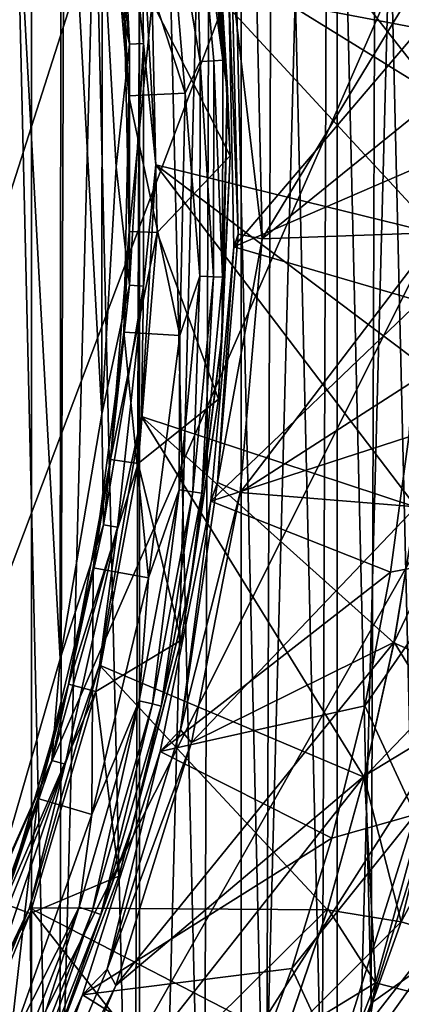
# Model space of a CAD drawing. Header units: metres. Extents: x -44 to 117, y -432 to 89.
# Tile 164 of 256: x 15.01 to 17.73, y -406.21 to -399.22. Entities that reach past the tile are written whole.
import ezdxf

# ---------------------------------------------------------------- set-up
doc = ezdxf.new("R2010")
doc.units = ezdxf.units.M
doc.layers.add('solid_125568', color=7, linetype='CONTINUOUS')

msp = doc.modelspace()

# ---------------------------------------------------------------- linework, layer by layer
at = {"layer": 'solid_125568'}
for points in [[(14.285273, -416.115479, 233.699997), (14.285293, -384.384552, 233.699997), (15.098445, -385.155731, 233.699997)], [(14.285273, -416.115479, 233.699997), (15.098445, -385.155731, 233.699997), (15.098424, -415.344299, 233.699997)], [(15.098424, -415.344299, 233.699997), (15.098445, -385.155731, 233.699997), (15.866032, -385.963928, 233.699997)], [(15.098424, -415.344299, 233.699997), (15.866032, -385.963928, 233.699997), (15.866012, -414.536072, 233.699997)], [(15.866012, -414.536072, 233.699997), (15.866032, -385.963928, 233.699997), (16.589632, -386.81189, 233.699997)], [(14.29352, -386.262299, 247.800003), (9.35, -417.929871, 247.800003), (15.662213, -387.812561, 247.800003)], [(15.866012, -414.536072, 233.699997), (16.589632, -386.81189, 233.699997), (16.589615, -413.688141, 233.699997)], [(16.589615, -413.688141, 233.699997), (16.589632, -386.81189, 233.699997), (17.271721, -387.701385, 233.699997)], [(16.589615, -413.688141, 233.699997), (17.271721, -387.701385, 233.699997), (17.271708, -412.798645, 233.699997)], [(17.271708, -412.798645, 233.699997), (17.271721, -387.701385, 233.699997), (17.906891, -388.624939, 233.699997)], [(15.662213, -387.812561, 247.800003), (9.35, -417.929871, 247.800003), (16.857927, -389.490173, 247.800003)], [(17.271708, -412.798645, 233.699997), (17.906891, -388.624939, 233.699997), (17.906881, -411.875061, 233.699997)], [(14.70028, -411.481476, 266.799988), (14.777749, -389.120636, 266.799988), (15.285207, -410.670166, 266.799988)], [(15.285207, -410.670166, 266.799988), (14.777749, -389.120636, 266.799988), (15.357053, -389.936035, 266.799988)], [(16.857927, -389.490173, 247.800003), (9.35, -417.929871, 247.800003), (17.880098, -391.289398, 247.800003)], [(15.285207, -410.670166, 266.799988), (15.357053, -389.936035, 266.799988), (15.827886, -409.8255, 266.799988)], [(15.827886, -409.8255, 266.799988), (15.357053, -389.936035, 266.799988), (15.893877, -390.784454, 266.799988)], [(15.827886, -409.8255, 266.799988), (15.893877, -390.784454, 266.799988), (16.32366, -408.954895, 266.799988)], [(16.32366, -408.954895, 266.799988), (15.893877, -390.784454, 266.799988), (16.383615, -391.658478, 266.799988)], [(17.880098, -391.289398, 247.800003), (9.35, -417.929871, 247.800003), (18.706081, -393.175415, 247.800003)], [(16.32366, -408.954895, 266.799988), (16.383615, -391.658478, 266.799988), (16.768303, -408.064819, 266.799988)], [(16.768303, -408.064819, 266.799988), (16.383615, -391.658478, 266.799988), (16.822084, -392.551636, 266.799988)], [(16.768303, -408.064819, 266.799988), (16.822084, -392.551636, 266.799988), (17.165113, -407.147766, 266.799988)], [(17.165113, -407.147766, 266.799988), (16.822084, -392.551636, 266.799988), (17.21253, -393.471405, 266.799988)], [(18.706081, -393.175415, 247.800003), (9.35, -417.929871, 247.800003), (19.337608, -395.146942, 247.800003)], [(17.165113, -407.147766, 266.799988), (17.21253, -393.471405, 266.799988), (17.513742, -406.206451, 266.799988)], [(17.513742, -406.206451, 266.799988), (17.21253, -393.471405, 266.799988), (17.554623, -394.415131, 266.799988)], [(17.513742, -406.206451, 266.799988), (17.554623, -394.415131, 266.799988), (17.811287, -405.249084, 266.799988)], [(17.811287, -405.249084, 266.799988), (17.554623, -394.415131, 266.799988), (17.845518, -395.374542, 266.799988)], [(14.821551, -395.074829, 436.200012), (14.812014, -405.452393, 436.200012), (15.302573, -403.760162, 436.200012)], [(14.821551, -395.074829, 436.200012), (15.302573, -403.760162, 436.200012), (15.308984, -396.767914, 436.200012)], [(19.337608, -395.146942, 247.800003), (9.35, -417.929871, 247.800003), (19.75939, -397.161469, 247.800003)], [(15.58212, -396.693481, 436), (17.99254, -399.765625, 436), (17.940519, -398.790863, 436)], [(15.58212, -396.693481, 436), (15.881406, -398.460602, 436), (17.99254, -399.765625, 436)], [(15.308984, -396.767914, 436.200012), (15.302573, -403.760162, 436.200012), (15.598591, -402.023346, 436.200012)], [(15.308984, -396.767914, 436.200012), (15.598591, -402.023346, 436.200012), (15.601814, -398.50528, 436.200012)], [(19.75939, -397.161469, 247.800003), (9.35, -417.929871, 247.800003), (19.972971, -399.221039, 247.800003)], [(15.79647, -399.393555, 436.17511), (15.611271, -397.690674, 436.17511), (15.601814, -398.50528, 436.200012)], [(15.79647, -399.393555, 436.17511), (15.709843, -397.6745, 436.104431), (15.611271, -397.690674, 436.17511)], [(15.79647, -399.393555, 436.17511), (15.896211, -399.388123, 436.104431), (15.709843, -397.6745, 436.104431)], [(15.709843, -397.6745, 436.104431), (15.896211, -399.388123, 436.104431), (15.881406, -398.460602, 436)], [(16.489723, -399.667725, 428), (16.330019, -397.887695, 428.000031), (16.416115, -398.463013, 427.500183)], [(16.338863, -397.949677, 428.14267), (16.330019, -397.887695, 428.000031), (16.489723, -399.667725, 428)], [(16.191837, -399.740875, 432.5), (15.649592, -398.075073, 432.5), (16.044737, -398.012512, 432.5)], [(16.254753, -397.983215, 432.412201), (16.298059, -399.515839, 432.477264), (16.044737, -398.012512, 432.5)], [(16.298059, -399.515839, 432.477264), (16.191837, -399.740875, 432.5), (16.044737, -398.012512, 432.5)], [(16.319242, -397.974213, 432.314819), (16.460472, -399.508514, 432.314819), (16.254753, -397.983215, 432.412201)], [(16.395422, -399.511444, 432.412201), (16.298059, -399.515839, 432.477264), (16.254753, -397.983215, 432.412201)], [(16.460472, -399.508514, 432.314819), (16.395422, -399.511444, 432.412201), (16.254753, -397.983215, 432.412201)], [(16.319242, -397.974213, 432.314819), (16.341862, -397.971069, 432.200012), (16.491735, -399.727844, 432.200012)], [(16.319242, -397.974213, 432.314819), (16.491735, -399.727844, 432.200012), (16.460472, -399.508514, 432.314819)], [(16.338863, -397.949677, 428.14267), (16.489723, -399.667725, 428), (16.341862, -397.971069, 428.299988)], [(16.341862, -397.971069, 432.200012), (16.341862, -397.971069, 428.299988), (16.489723, -399.667725, 428)], [(16.491735, -399.727844, 432.200012), (16.341862, -397.971069, 432.200012), (16.489723, -399.667725, 428)], [(16.191837, -399.740875, 432.5), (15.792089, -399.761108, 432.5), (15.649592, -398.075073, 432.5)], [(15.757721, -399.105988, 428), (15.649592, -398.075073, 432.5), (15.792089, -399.761108, 432.5)], [(17.860874, -399.281616, 375.028534), (17.782251, -398.316071, 375.028534), (16.501558, -399.020874, 426.194763)], [(15.601814, -398.50528, 436.200012), (15.598591, -402.023346, 436.200012), (15.699993, -400.264404, 436.200012)], [(15.79647, -399.393555, 436.17511), (15.601814, -398.50528, 436.200012), (15.699993, -400.264404, 436.200012)], [(15.881406, -398.460602, 436), (17.992262, -400.744629, 436), (17.99254, -399.765625, 436)], [(15.881406, -398.460602, 436), (15.982842, -400.25, 436), (17.992262, -400.744629, 436)], [(15.896211, -399.388123, 436.104431), (15.982842, -400.25, 436), (15.881406, -398.460602, 436)], [(15.957495, -399.094543, 428), (16.512966, -400.18634, 427.500183), (16.416115, -398.463013, 427.500183)], [(16.489723, -399.667725, 428), (16.416115, -398.463013, 427.500183), (16.512966, -400.18634, 427.500183)], [(17.940897, -398.794586, 426), (16.738897, -400.777374, 426), (16.698778, -398.983246, 426)], [(17.940897, -398.794586, 426), (17.993465, -399.762451, 426), (16.738897, -400.777374, 426)], [(16.526419, -398.972626, 426.097076), (16.568375, -400.742981, 426.097107), (16.501558, -399.020874, 426.194763)], [(16.738897, -400.777374, 426), (16.568375, -400.742981, 426.097107), (16.526419, -398.972626, 426.097076)], [(16.738897, -400.777374, 426), (16.526419, -398.972626, 426.097076), (16.698778, -398.983246, 426)], [(17.860874, -399.281616, 375.028534), (16.501558, -399.020874, 426.194763), (16.536947, -400.834442, 426.194763)], [(16.568375, -400.742981, 426.097107), (16.536947, -400.834442, 426.194763), (16.501558, -399.020874, 426.194763)], [(15.792902, -400.723541, 428), (15.957495, -399.094543, 428), (15.757721, -399.105988, 428)], [(15.792902, -400.723541, 428), (15.757721, -399.105988, 428), (15.792089, -399.761108, 432.5)], [(15.792902, -400.723541, 428), (15.992725, -400.732422, 428), (15.957495, -399.094543, 428)], [(15.957495, -399.094543, 428), (15.992725, -400.732422, 428), (16.512966, -400.18634, 427.500183)], [(19.972971, -399.221039, 247.800003), (9.35, -417.929871, 247.800003), (19.972965, -401.279022, 247.800003)], [(17.887108, -400.25, 375.028534), (17.860874, -399.281616, 375.028534), (16.536947, -400.834442, 426.194763)], [(15.79647, -401.106445, 436.17511), (15.79647, -399.393555, 436.17511), (15.699993, -400.264404, 436.200012)], [(15.79647, -401.106445, 436.17511), (15.896211, -399.388123, 436.104431), (15.79647, -399.393555, 436.17511)], [(15.79647, -401.106445, 436.17511), (15.896211, -401.111877, 436.104431), (15.896211, -399.388123, 436.104431)], [(15.896211, -399.388123, 436.104431), (15.896211, -401.111877, 436.104431), (15.982842, -400.25, 436)], [(16.298059, -399.515839, 432.477264), (16.29538, -401.041443, 432.477264), (16.191837, -399.740875, 432.5)], [(16.392727, -401.046173, 432.412201), (16.29538, -401.041443, 432.477264), (16.298059, -399.515839, 432.477264)], [(16.395422, -399.511444, 432.412201), (16.392727, -401.046173, 432.412201), (16.298059, -399.515839, 432.477264)], [(16.457766, -401.049316, 432.314819), (16.392727, -401.046173, 432.412201), (16.395422, -399.511444, 432.412201)], [(16.460472, -399.508514, 432.314819), (16.457766, -401.049316, 432.314819), (16.395422, -399.511444, 432.412201)], [(16.460472, -399.508514, 432.314819), (16.491735, -399.727844, 432.200012), (16.457766, -401.049316, 432.314819)], [(16.455971, -401.454559, 428), (16.489723, -399.667725, 428), (16.512966, -400.18634, 427.500183)], [(16.491735, -399.727844, 432.200012), (16.489723, -399.667725, 428), (16.455971, -401.454559, 428)], [(16.154312, -401.463348, 432.5), (15.755055, -401.439392, 432.5), (15.792089, -399.761108, 432.5)], [(15.792902, -400.723541, 428), (15.792089, -399.761108, 432.5), (15.755055, -401.439392, 432.5)], [(16.191837, -399.740875, 432.5), (16.154312, -401.463348, 432.5), (15.792089, -399.761108, 432.5)], [(16.29538, -401.041443, 432.477264), (16.154312, -401.463348, 432.5), (16.191837, -399.740875, 432.5)], [(16.453297, -401.49057, 432.200012), (16.491735, -399.727844, 432.200012), (16.455971, -401.454559, 428)], [(16.457766, -401.049316, 432.314819), (16.491735, -399.727844, 432.200012), (16.453297, -401.49057, 432.200012)], [(17.993465, -399.762451, 426), (17.993366, -400.731598, 426), (16.738897, -400.777374, 426)], [(15.982842, -400.25, 436), (15.881406, -402.039398, 436), (17.834595, -402.683472, 436)], [(15.896211, -401.111877, 436.104431), (15.881406, -402.039398, 436), (15.982842, -400.25, 436)], [(15.982842, -400.25, 436), (17.834595, -402.683472, 436), (17.939686, -401.719391, 436)], [(15.982842, -400.25, 436), (17.939686, -401.719391, 436), (17.992262, -400.744629, 436)], [(15.992725, -400.732422, 428), (16.428915, -401.915192, 427.500183), (16.512966, -400.18634, 427.500183)], [(16.455971, -401.454559, 428), (16.512966, -400.18634, 427.500183), (16.428915, -401.915192, 427.500183)], [(17.860874, -401.218384, 375.028534), (17.887108, -400.25, 375.028534), (16.536947, -400.834442, 426.194763)], [(15.79647, -401.106445, 436.17511), (15.699993, -400.264404, 436.200012), (15.598591, -402.023346, 436.200012)], [(15.660092, -402.343475, 428), (15.992725, -400.732422, 428), (15.792902, -400.723541, 428)], [(15.660092, -402.343475, 428), (15.792902, -400.723541, 428), (15.755055, -401.439392, 432.5)], [(15.660092, -402.343475, 428), (15.857813, -402.373413, 428), (15.992725, -400.732422, 428)], [(15.992725, -400.732422, 428), (15.857813, -402.373413, 428), (16.428915, -401.915192, 427.500183)], [(16.568375, -400.742981, 426.097107), (16.421227, -402.507721, 426.097107), (16.536947, -400.834442, 426.194763)], [(16.421227, -402.507721, 426.097107), (16.568375, -400.742981, 426.097107), (16.738897, -400.777374, 426)], [(17.993366, -400.731598, 426), (16.583435, -402.578796, 426), (16.738897, -400.777374, 426)], [(17.993366, -400.731598, 426), (17.940245, -401.706238, 426), (16.583435, -402.578796, 426)], [(16.421227, -402.507721, 426.097107), (16.738897, -400.777374, 426), (16.583435, -402.578796, 426)], [(17.860874, -401.218384, 375.028534), (16.536947, -400.834442, 426.194763), (16.373615, -402.641022, 426.194763)], [(16.421227, -402.507721, 426.097107), (16.373615, -402.641022, 426.194763), (16.536947, -400.834442, 426.194763)], [(16.29538, -401.041443, 432.477264), (16.150208, -402.560089, 432.477264), (16.154312, -401.463348, 432.5)], [(16.246687, -402.573883, 432.412201), (16.150208, -402.560089, 432.477264), (16.29538, -401.041443, 432.477264)], [(16.392727, -401.046173, 432.412201), (16.246687, -402.573883, 432.412201), (16.29538, -401.041443, 432.477264)], [(16.311146, -402.58313, 432.314819), (16.246687, -402.573883, 432.412201), (16.392727, -401.046173, 432.412201)], [(16.457766, -401.049316, 432.314819), (16.311146, -402.58313, 432.314819), (16.392727, -401.046173, 432.412201)], [(16.457766, -401.049316, 432.314819), (16.453297, -401.49057, 432.200012), (16.311146, -402.58313, 432.314819)], [(15.611271, -402.809326, 436.17511), (15.79647, -401.106445, 436.17511), (15.598591, -402.023346, 436.200012)], [(15.611271, -402.809326, 436.17511), (15.896211, -401.111877, 436.104431), (15.79647, -401.106445, 436.17511)], [(15.611271, -402.809326, 436.17511), (15.709843, -402.8255, 436.104431), (15.896211, -401.111877, 436.104431)], [(15.896211, -401.111877, 436.104431), (15.709843, -402.8255, 436.104431), (15.881406, -402.039398, 436)], [(17.782251, -402.183929, 375.028534), (17.860874, -401.218384, 375.028534), (16.373615, -402.641022, 426.194763)], [(19.972965, -401.279022, 247.800003), (9.35, -417.929871, 247.800003), (19.759375, -403.338623, 247.800003)], [(15.931504, -403.18515, 432.5), (15.537818, -403.114716, 432.5), (15.755055, -401.439392, 432.5)], [(15.660092, -402.343475, 428), (15.755055, -401.439392, 432.5), (15.537818, -403.114716, 432.5)], [(16.154312, -401.463348, 432.5), (15.931504, -403.18515, 432.5), (15.755055, -401.439392, 432.5)], [(16.150208, -402.560089, 432.477264), (15.931504, -403.18515, 432.5), (16.154312, -401.463348, 432.5)], [(16.226986, -403.239136, 432.200012), (16.453297, -401.49057, 432.200012), (16.229162, -403.227295, 428)], [(16.311146, -402.58313, 432.314819), (16.453297, -401.49057, 432.200012), (16.226986, -403.239136, 432.200012)], [(16.229162, -403.227295, 428), (16.455971, -401.454559, 428), (16.428915, -401.915192, 427.500183)], [(16.453297, -401.49057, 432.200012), (16.455971, -401.454559, 428), (16.229162, -403.227295, 428)], [(17.940245, -401.706238, 426), (17.834673, -402.679535, 426), (16.583435, -402.578796, 426)], [(15.857813, -402.373413, 428), (16.163742, -403.628693, 427.500183), (16.428915, -401.915192, 427.500183)], [(16.229162, -403.227295, 428), (16.428915, -401.915192, 427.500183), (16.163742, -403.628693, 427.500183)], [(15.611271, -402.809326, 436.17511), (15.598591, -402.023346, 436.200012), (15.302573, -403.760162, 436.200012)], [(15.881406, -402.039398, 436), (15.58212, -403.806519, 436), (17.464952, -404.601868, 436)], [(15.709843, -402.8255, 436.104431), (15.58212, -403.806519, 436), (15.881406, -402.039398, 436)], [(15.881406, -402.039398, 436), (17.464952, -404.601868, 436), (17.675877, -403.645813, 436)], [(15.881406, -402.039398, 436), (17.675877, -403.645813, 436), (17.834595, -402.683472, 436)], [(17.675877, -403.645813, 436), (18.17042, -403.864319, 435.961792), (18.437189, -402.065918, 435.961792)], [(17.834595, -402.683472, 436), (17.675877, -403.645813, 436), (18.437189, -402.065918, 435.961792)], [(17.651472, -403.143799, 375.028534), (17.782251, -402.183929, 375.028534), (16.373615, -402.641022, 426.194763)], [(18.202892, -403.038574, 358.388824), (17.782251, -402.183929, 375.028534), (17.651472, -403.143799, 375.028534)], [(15.362844, -403.940948, 428), (15.857813, -402.373413, 428), (15.660092, -402.343475, 428)], [(15.362844, -403.940948, 428), (15.660092, -402.343475, 428), (15.537818, -403.114716, 432.5)], [(15.362844, -403.940948, 428), (15.556313, -403.991821, 428), (15.857813, -402.373413, 428)], [(15.857813, -402.373413, 428), (15.556313, -403.991821, 428), (16.163742, -403.628693, 427.500183)], [(16.150208, -402.560089, 432.477264), (15.863813, -404.058563, 432.477264), (15.931504, -403.18515, 432.5)], [(15.958582, -404.081329, 432.412201), (15.863813, -404.058563, 432.477264), (16.150208, -402.560089, 432.477264)], [(16.246687, -402.573883, 432.412201), (15.958582, -404.081329, 432.412201), (16.150208, -402.560089, 432.477264)], [(16.421227, -402.507721, 426.097107), (16.157505, -404.264282, 426.02594), (16.373615, -402.641022, 426.194763)], [(16.157505, -404.264282, 426.02594), (16.421227, -402.507721, 426.097107), (16.583435, -402.578796, 426)], [(16.021898, -404.096527, 432.314819), (15.958582, -404.081329, 432.412201), (16.246687, -402.573883, 432.412201)], [(16.311146, -402.58313, 432.314819), (16.021898, -404.096527, 432.314819), (16.246687, -402.573883, 432.412201)], [(16.311146, -402.58313, 432.314819), (16.226986, -403.239136, 432.200012), (16.021898, -404.096527, 432.314819)], [(16.157505, -404.264282, 426.02594), (16.583435, -402.578796, 426), (16.236427, -404.354553, 426)], [(17.834673, -402.679535, 426), (16.236427, -404.354553, 426), (16.583435, -402.578796, 426)], [(17.651472, -403.143799, 375.028534), (16.373615, -402.641022, 426.194763), (16.013523, -404.418854, 426.194763)], [(16.157505, -404.264282, 426.02594), (16.013523, -404.418854, 426.194763), (16.373615, -402.641022, 426.194763)], [(17.834673, -402.679535, 426), (17.677412, -403.642334, 426), (16.236427, -404.354553, 426)], [(18.046535, -404.241486, 426.035034), (17.677412, -403.642334, 426), (17.834673, -402.679535, 426)], [(15.243044, -404.482208, 436.17511), (15.611271, -402.809326, 436.17511), (15.302573, -403.760162, 436.200012)], [(15.243044, -404.482208, 436.17511), (15.709843, -402.8255, 436.104431), (15.611271, -402.809326, 436.17511)], [(15.243044, -404.482208, 436.17511), (15.339291, -404.508942, 436.104431), (15.709843, -402.8255, 436.104431)], [(15.709843, -402.8255, 436.104431), (15.339291, -404.508942, 436.104431), (15.58212, -403.806519, 436)], [(18.202892, -403.038574, 358.388824), (17.651472, -403.143799, 375.028534), (17.468916, -404.095184, 375.028534)], [(17.827383, -404.865814, 358.388824), (18.202892, -403.038574, 358.388824), (17.468916, -404.095184, 375.028534)], [(15.527611, -404.867493, 432.5), (15.144851, -404.751556, 432.5), (15.537818, -403.114716, 432.5)], [(15.362844, -403.940948, 428), (15.537818, -403.114716, 432.5), (15.144851, -404.751556, 432.5)], [(15.931504, -403.18515, 432.5), (15.527611, -404.867493, 432.5), (15.537818, -403.114716, 432.5)], [(15.863813, -404.058563, 432.477264), (15.527611, -404.867493, 432.5), (15.931504, -403.18515, 432.5)], [(17.468916, -404.095184, 375.028534), (17.651472, -403.143799, 375.028534), (16.013523, -404.418854, 426.194763)], [(15.811954, -404.965088, 428), (16.229162, -403.227295, 428), (16.163742, -403.628693, 427.500183)], [(16.226986, -403.239136, 432.200012), (16.229162, -403.227295, 428), (15.811954, -404.965088, 428)], [(15.815388, -404.953552, 432.200012), (16.226986, -403.239136, 432.200012), (15.811954, -404.965088, 428)], [(16.021898, -404.096527, 432.314819), (16.226986, -403.239136, 432.200012), (15.815388, -404.953552, 432.200012)], [(19.759375, -403.338623, 247.800003), (9.35, -417.929871, 247.800003), (19.337589, -405.353119, 247.800003)], [(15.556313, -403.991821, 428), (15.720684, -405.303925, 427.500183), (16.163742, -403.628693, 427.500183)], [(17.677412, -403.642334, 426), (15.698252, -406.08139, 426), (16.236427, -404.354553, 426)], [(17.677412, -403.642334, 426), (17.468119, -404.592163, 426), (15.698252, -406.08139, 426)], [(15.811954, -404.965088, 428), (16.163742, -403.628693, 427.500183), (15.720684, -405.303925, 427.500183)], [(17.675877, -403.645813, 436), (17.464952, -404.601868, 436), (18.17042, -403.864319, 435.961792)], [(18.046535, -404.241486, 426.035034), (17.468119, -404.592163, 426), (17.677412, -403.642334, 426)], [(15.243044, -404.482208, 436.17511), (15.302573, -403.760162, 436.200012), (14.812014, -405.452393, 436.200012)], [(15.58212, -403.806519, 436), (15.085046, -405.528473, 436), (17.20373, -405.543304, 436)], [(15.339291, -404.508942, 436.104431), (15.085046, -405.528473, 436), (15.58212, -403.806519, 436)], [(15.58212, -403.806519, 436), (17.20373, -405.543304, 436), (17.464952, -404.601868, 436)], [(17.464952, -404.601868, 436), (17.728659, -405.62793, 435.961792), (18.17042, -403.864319, 435.961792)], [(18.17042, -403.864319, 435.961792), (17.728659, -405.62793, 435.961792), (18.625235, -403.954803, 435.859741)], [(14.901831, -405.499207, 428), (15.556313, -403.991821, 428), (15.362844, -403.940948, 428)], [(14.901831, -405.499207, 428), (15.362844, -403.940948, 428), (15.144851, -404.751556, 432.5)], [(17.728659, -405.62793, 435.961792), (18.172417, -405.762543, 435.859741), (18.625235, -403.954803, 435.859741)], [(14.901831, -405.499207, 428), (15.088481, -405.570709, 428), (15.556313, -403.991821, 428)], [(15.556313, -403.991821, 428), (15.088481, -405.570709, 428), (15.720684, -405.303925, 427.500183)], [(15.863813, -404.058563, 432.477264), (15.438703, -405.523743, 432.477264), (15.527611, -404.867493, 432.5)], [(15.530931, -405.555237, 432.412201), (15.438703, -405.523743, 432.477264), (15.863813, -404.058563, 432.477264)], [(15.958582, -404.081329, 432.412201), (15.530931, -405.555237, 432.412201), (15.863813, -404.058563, 432.477264)], [(15.592551, -405.576294, 432.314819), (15.530931, -405.555237, 432.412201), (15.958582, -404.081329, 432.412201)], [(16.021898, -404.096527, 432.314819), (15.592551, -405.576294, 432.314819), (15.958582, -404.081329, 432.412201)], [(16.021898, -404.096527, 432.314819), (15.815388, -404.953552, 432.200012), (15.592551, -405.576294, 432.314819)], [(17.235123, -405.035309, 375.028534), (17.468916, -404.095184, 375.028534), (16.013523, -404.418854, 426.194763)], [(17.827383, -404.865814, 358.388824), (17.468916, -404.095184, 375.028534), (17.235123, -405.035309, 375.028534)], [(18.046535, -404.241486, 426.035034), (17.544832, -406.062775, 426.035034), (17.468119, -404.592163, 426)], [(17.96295, -406.16864, 426.131989), (17.544832, -406.062775, 426.035034), (18.046535, -404.241486, 426.035034)], [(16.157505, -404.264282, 426.02594), (15.637042, -405.965088, 426.02594), (16.013523, -404.418854, 426.194763)], [(15.637042, -405.965088, 426.02594), (16.157505, -404.264282, 426.02594), (16.236427, -404.354553, 426)], [(15.637042, -405.965088, 426.02594), (16.236427, -404.354553, 426), (15.698252, -406.08139, 426)], [(17.235123, -405.035309, 375.028534), (16.013523, -404.418854, 426.194763), (15.460998, -406.146576, 426.194763)], [(15.637042, -405.965088, 426.02594), (15.460998, -406.146576, 426.194763), (16.013523, -404.418854, 426.194763)], [(14.696106, -406.105469, 436.17511), (15.243044, -404.482208, 436.17511), (14.812014, -405.452393, 436.200012)], [(14.696106, -406.105469, 436.17511), (15.339291, -404.508942, 436.104431), (15.243044, -404.482208, 436.17511)], [(14.696106, -406.105469, 436.17511), (14.788899, -406.142426, 436.104431), (15.339291, -404.508942, 436.104431)], [(15.339291, -404.508942, 436.104431), (14.788899, -406.142426, 436.104431), (15.085046, -405.528473, 436)], [(17.468119, -404.592163, 426), (14.978537, -407.740814, 426), (15.698252, -406.08139, 426)], [(17.468119, -404.592163, 426), (17.206217, -405.534363, 426), (14.978537, -407.740814, 426)], [(17.464952, -404.601868, 436), (17.20373, -405.543304, 436), (17.728659, -405.62793, 435.961792)], [(17.544832, -406.062775, 426.035034), (17.206217, -405.534363, 426), (17.468119, -404.592163, 426)], [(14.944452, -406.502777, 432.5), (14.57783, -406.342896, 432.5), (15.144851, -404.751556, 432.5)], [(14.901831, -405.499207, 428), (15.144851, -404.751556, 432.5), (14.57783, -406.342896, 432.5)], [(15.527611, -404.867493, 432.5), (14.944452, -406.502777, 432.5), (15.144851, -404.751556, 432.5)], [(15.438703, -405.523743, 432.477264), (14.944452, -406.502777, 432.5), (15.527611, -404.867493, 432.5)], [(17.827383, -404.865814, 358.388824), (17.235123, -405.035309, 375.028534), (16.950773, -405.961395, 375.028534)], [(17.26894, -406.645721, 358.388824), (17.827383, -404.865814, 358.388824), (16.950773, -405.961395, 375.028534)], [(18.518196, -405.044708, 341.73938), (17.827383, -404.865814, 358.388824), (17.26894, -406.645721, 358.388824)], [(15.209244, -406.647583, 428), (15.811954, -404.965088, 428), (15.720684, -405.303925, 427.500183)], [(15.223201, -406.614288, 432.200012), (15.811954, -404.965088, 428), (15.209244, -406.647583, 428)], [(15.223201, -406.614288, 432.200012), (15.815388, -404.953552, 432.200012), (15.811954, -404.965088, 428)], [(15.592551, -405.576294, 432.314819), (15.815388, -404.953552, 432.200012), (15.223201, -406.614288, 432.200012)], [(16.950773, -405.961395, 375.028534), (17.235123, -405.035309, 375.028534), (15.460998, -406.146576, 426.194763)], [(17.938114, -406.893555, 341.73938), (18.518196, -405.044708, 341.73938), (17.26894, -406.645721, 358.388824)], [(17.513742, -406.206451, 266.799988), (17.811287, -405.249084, 266.799988), (18.148928, -405.755432, 266.836334)], [(19.337589, -405.353119, 247.800003), (9.35, -417.929871, 247.800003), (18.706068, -407.324646, 247.800003)], [(15.088481, -405.570709, 428), (15.104555, -406.923431, 427.500183), (15.720684, -405.303925, 427.500183)], [(15.209244, -406.647583, 428), (15.720684, -405.303925, 427.500183), (15.104555, -406.923431, 427.500183)], [(14.284492, -407.002289, 428), (15.088481, -405.570709, 428), (14.901831, -405.499207, 428)], [(15.085046, -405.528473, 436), (14.400043, -407.184692, 436), (16.532013, -407.367584, 436)], [(14.788899, -406.142426, 436.104431), (14.400043, -407.184692, 436), (15.085046, -405.528473, 436)], [(15.438703, -405.523743, 432.477264), (14.878592, -406.94278, 432.477264), (14.944452, -406.502777, 432.5)], [(14.967475, -406.982758, 432.412201), (14.878592, -406.94278, 432.477264), (15.438703, -405.523743, 432.477264)], [(15.530931, -405.555237, 432.412201), (14.967475, -406.982758, 432.412201), (15.438703, -405.523743, 432.477264)], [(15.026858, -407.00946, 432.314819), (14.967475, -406.982758, 432.412201), (15.530931, -405.555237, 432.412201)], [(17.206217, -405.534363, 426), (16.894131, -406.461121, 426), (14.978537, -407.740814, 426)], [(15.592551, -405.576294, 432.314819), (15.026858, -407.00946, 432.314819), (15.530931, -405.555237, 432.412201)], [(15.085046, -405.528473, 436), (16.532013, -407.367584, 436), (16.893793, -406.462646, 436)], [(15.085046, -405.528473, 436), (16.893793, -406.462646, 436), (17.20373, -405.543304, 436)], [(17.20373, -405.543304, 436), (16.893793, -406.462646, 436), (17.728659, -405.62793, 435.961792)], [(17.544832, -406.062775, 426.035034), (16.894131, -406.461121, 426), (17.206217, -405.534363, 426)], [(14.284492, -407.002289, 428), (14.46303, -407.09256, 428), (15.088481, -405.570709, 428)], [(15.088481, -405.570709, 428), (14.46303, -407.09256, 428), (15.104555, -406.923431, 427.500183)], [(15.592551, -405.576294, 432.314819), (15.223201, -406.614288, 432.200012), (15.026858, -407.00946, 432.314819)], [(16.893793, -406.462646, 436), (17.116161, -407.339752, 435.961792), (17.728659, -405.62793, 435.961792)], [(17.728659, -405.62793, 435.961792), (17.116161, -407.339752, 435.961792), (18.172417, -405.762543, 435.859741)], [(17.116161, -407.339752, 435.961792), (17.544588, -407.517212, 435.859741), (18.172417, -405.762543, 435.859741)], [(17.513742, -406.206451, 266.799988), (18.148928, -405.755432, 266.836334), (17.521912, -407.507813, 266.836334)], [(17.521912, -407.507813, 266.836334), (18.148928, -405.755432, 266.836334), (17.945356, -407.683197, 266.945801)], [(18.172417, -405.762543, 435.859741), (17.544588, -407.517212, 435.859741), (18.572483, -405.883911, 435.71167)], [(17.544588, -407.517212, 435.859741), (17.930834, -407.677185, 435.71167), (18.572483, -405.883911, 435.71167)], [(15.637042, -405.965088, 426.02594), (14.938104, -407.600677, 426.02594), (15.460998, -406.146576, 426.194763)], [(14.938104, -407.600677, 426.02594), (15.637042, -405.965088, 426.02594), (15.698252, -406.08139, 426)], [(16.616707, -406.870697, 375.028534), (16.950773, -405.961395, 375.028534), (15.460998, -406.146576, 426.194763)], [(17.26894, -406.645721, 358.388824), (16.950773, -405.961395, 375.028534), (16.616707, -406.870697, 375.028534)], [(17.305706, -407.847534, 246.649994), (18.00349, -406.001892, 246.649994), (17.764715, -406.829315, 246.756073)], [(17.307608, -407.843201, 244.649994), (18.00349, -406.001892, 246.649994), (17.305706, -407.847534, 246.649994)], [(17.307608, -407.843201, 244.649994), (18.004854, -405.99762, 244.649994), (18.00349, -406.001892, 246.649994)], [(17.764715, -406.829315, 244.54393), (18.004854, -405.99762, 244.649994), (17.307608, -407.843201, 244.649994)], [(14.938104, -407.600677, 426.02594), (15.698252, -406.08139, 426), (14.978537, -407.740814, 426)], [(17.544832, -406.062775, 426.035034), (16.85984, -407.823303, 426.035034), (16.894131, -406.461121, 426)], [(17.2642, -407.973022, 426.131989), (16.85984, -407.823303, 426.035034), (17.544832, -406.062775, 426.035034)], [(17.96295, -406.16864, 426.131989), (17.2642, -407.973022, 426.131989), (17.544832, -406.062775, 426.035034)], [(16.616707, -406.870697, 375.028534), (15.460998, -406.146576, 426.194763), (14.72268, -407.803467, 426.194763)], [(14.938104, -407.600677, 426.02594), (14.72268, -407.803467, 426.194763), (15.460998, -406.146576, 426.194763)], [(17.631058, -408.102234, 426.272125), (17.2642, -407.973022, 426.131989), (17.96295, -406.16864, 426.131989)], [(18.341728, -406.257721, 426.272125), (17.631058, -408.102234, 426.272125), (17.96295, -406.16864, 426.131989)], [(17.165113, -407.147766, 266.799988), (17.513742, -406.206451, 266.799988), (17.521912, -407.507813, 266.836334)]]:
    msp.add_3dface(points, dxfattribs=at)

doc.saveas('drawing.dxf')
